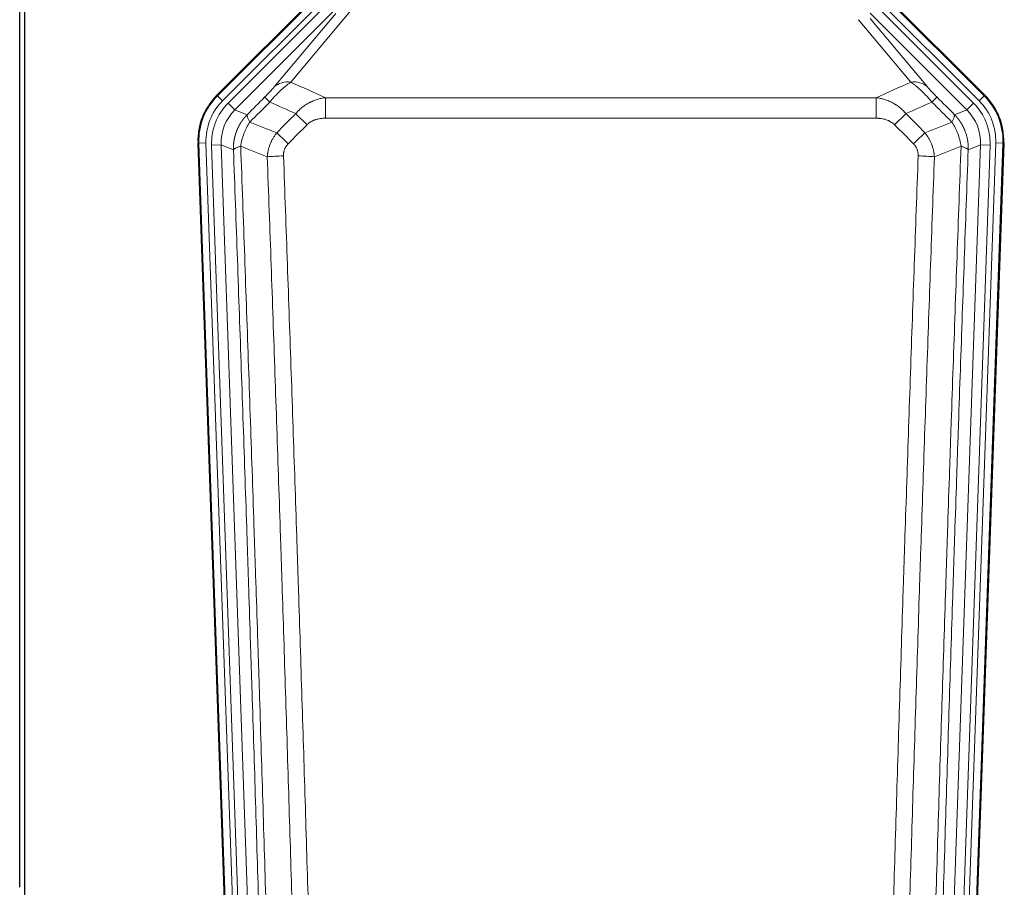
# Model space of a CAD drawing. Header units: inches. Extents: x 0 to 20790, y -12 to 14700.
# Tile 35 of 184: x 3959 to 4376, y 4825 to 5192. Entities that reach past the tile are written whole.
import ezdxf

# ---------------------------------------------------------------- set-up
doc = ezdxf.new("R2010")
doc.units = ezdxf.units.IN
doc.layers.add('1', color=7, linetype='Continuous', true_color=0xffffff)

msp = doc.modelspace()

# ---------------------------------------------------------------- linework, layer by layer
at = {"layer": '1', "color": 2, "linetype": 'Continuous', "lineweight": 25}
for p, q in [((3958.724, 4824.559), (3958.724, 5225.139)), ((3960.724, 5224.811), (3960.724, 4801.301)), ((4042.084, 5159.688), (4085.9, 5203.504)), ((4323.55, 5203.504), (4367.366, 5159.688)), ((4047.321, 4764.036), (4034.203, 5139.681)), ((4375.247, 5139.681), (4362.129, 4764.036))]:
    msp.add_line(p, q, dxfattribs=at)
at = {"layer": '1', "color": 110, "linetype": 'Continuous', "lineweight": 13}
for p, q in [((4042.464, 5159.538), (4086.055, 5203.129)), ((4323.395, 5203.129), (4366.985, 5159.538)), ((4088.173, 5201.01), (4044.583, 5157.42)), ((4046.974, 5156.478), (4089.15, 5198.653)), ((4362.475, 5156.478), (4320.3, 5198.653)), ((4364.867, 5157.42), (4321.276, 5201.01)), ((4091.974, 5195.829), (4049.799, 5153.653)), ((4066.45, 5163.319), (4092.528, 5194.492)), ((4099.589, 5196.538), (4073.512, 5165.365)), ((4359.651, 5153.653), (4318.725, 5194.578)), ((4335.938, 5165.365), (4313.823, 5191.8)), ((4318.725, 5192.335), (4342.999, 5163.319)), ((4042.084, 5159.688), (4042.464, 5159.538)), ((4044.583, 5157.42), (4042.464, 5159.538)), ((4046.974, 5156.478), (4049.799, 5153.653)), ((4088.139, 5158.794), (4321.311, 5158.794)), ((4088.139, 5150.086), (4088.139, 5158.794)), ((4321.311, 5150.086), (4321.311, 5158.794)), ((4359.651, 5153.653), (4362.475, 5156.478)), ((4366.985, 5159.538), (4364.867, 5157.42)), ((4366.985, 5159.538), (4367.366, 5159.688)), ((4049.799, 5153.653), (4055.024, 5151.595)), ((4354.426, 5151.595), (4359.651, 5153.653)), ((4321.311, 5150.086), (4088.139, 5150.086)), ((4034.583, 5139.531), (4034.203, 5139.681)), ((4037.577, 5139.636), (4034.583, 5139.531)), ((4047.694, 4764.088), (4034.583, 5139.531)), ((4037.577, 5139.636), (4050.688, 4764.193)), ((4358.761, 4764.193), (4371.872, 5139.636)), ((4374.866, 5139.531), (4361.755, 4764.088)), ((4374.866, 5139.531), (4371.872, 5139.636)), ((4375.247, 5139.681), (4374.866, 5139.531)), ((4039.969, 5138.694), (4043.961, 5138.833)), ((4039.969, 5138.694), (4053.035, 4764.523)), ((4049.209, 5136.766), (4043.961, 5138.833)), ((4043.961, 5138.833), (4057.027, 4764.662)), ((4352.422, 4764.662), (4365.488, 5138.833)), ((4369.481, 5138.694), (4356.414, 4764.523)), ((4365.488, 5138.833), (4360.241, 5136.766)), ((4365.488, 5138.833), (4369.481, 5138.694))]:
    msp.add_line(p, q, dxfattribs=at)
for centre, major_axis, ratio, start_param, end_param in [((4073.512, 5156.257), (-7.67, 6.416), 0.860824, 5.3364913, 6.1801624), ((4335.938, 5156.257), (-7.67, -6.416), 0.860824, 3.2446156, 4.0882866), ((4061.597, 5140.446), (25.153, -9.908), 0.9987323, 2.7320361, 3.5511492), ((4061.597, 5140.446, 0), (22.366, -8.81), 0.9983711, 2.7320361, 3.5511492), ((4063.988, 5139.504, 0), (-22.366, 8.81), 0.9983711, 5.8736288, 6.6927419), ((4069.425, 5151.893), (7.081, -7.061), 0.0269081, 2.343706, 3.0892138), ((4340.025, 5151.893), (-7.081, -7.061), 0.0269081, 3.1939715, 3.9394793), ((4345.461, 5139.504, 0), (22.366, 8.81), 0.9983711, 5.8736288, 6.6927419), ((4347.853, 5140.446, 0), (-22.366, -8.81), 0.9983711, 2.7320361, 3.5511492), ((4347.853, 5140.446), (-25.153, -9.908), 0.9987323, 2.7320361, 3.5511492), ((4063.988, 5139.504), (18.651, -7.347), 0.9977215, 2.7320361, 3.5511492), ((4080.38, 5146.963), (7.096, -7.046), 0.0275577, 1.5981516, 2.344042), ((4329.069, 5146.963), (-7.096, -7.046), 0.0275577, 3.9391433, 4.6850337), ((4345.461, 5139.504), (-18.651, -7.347), 0.9977215, 2.7320361, 3.5511492), ((4072.371, 5138.898), (7.095, -7.047), 0.0252539, 1.5958719, 2.342907), ((4337.078, 5138.898), (7.095, 7.047), 0.0252539, 0.7986857, 1.5457208), ((4070.399, 5133.811), (-9.993, -0.365), 0.0335157, 4.711165, 5.4709844), ((4339.05, 5133.811), (-9.993, 0.365), 0.0335157, 3.9537936, 4.713613)]:
    msp.add_ellipse(centre, major_axis=major_axis, ratio=ratio, start_param=start_param, end_param=end_param, dxfattribs=at)
at = {"layer": '1', "color": 2, "linetype": 'Continuous', "lineweight": 25}
for centre, major_axis in [((4061.224, 5140.593, 0), (25.162, -9.912)), ((4348.225, 5140.593, 0), (-25.162, -9.912))]:
    msp.add_ellipse(centre, major_axis=major_axis, ratio=0.9983711, start_param=2.7320361, end_param=3.5511492, dxfattribs=at)
at = {"layer": '1', "color": 110, "linetype": 'Continuous', "lineweight": 13}
for points, knots in [([(4064.617, 5156.96), (4065, 5157.419), (4065.771, 5158.315), (4066.546, 5159.17), (4067.13, 5159.795), (4067.325, 5160), (4067.569, 5160.254), (4067.618, 5160.305), (4067.716, 5160.405), (4067.862, 5160.555), (4068.007, 5160.703), (4068.492, 5161.191), (4068.875, 5161.565), (4069.634, 5162.281), (4070.01, 5162.623), (4070.474, 5163.03), (4070.567, 5163.111), (4070.752, 5163.269), (4071.027, 5163.503), (4071.297, 5163.726), (4071.831, 5164.158), (4072.179, 5164.426), (4072.688, 5164.799), (4072.856, 5164.919), (4073.105, 5165.092), (4073.187, 5165.148), (4073.35, 5165.258), (4073.431, 5165.312), (4073.512, 5165.365)], [0, 0, 0, 0, 0.125, 0.25, 0.25, 0.3125, 0.3125, 0.328125, 0.328125, 0.34375, 0.375, 0.375, 0.5, 0.5, 0.625, 0.625, 0.65625, 0.65625, 0.6875, 0.75, 0.75, 0.875, 0.875, 0.9375, 0.9375, 0.96875, 0.96875, 1, 1, 1, 1]), ([(4335.938, 5165.365), (4336.26, 5165.154), (4336.59, 5164.925), (4337.267, 5164.428), (4337.615, 5164.161), (4338.149, 5163.73), (4338.329, 5163.581), (4338.602, 5163.351), (4338.694, 5163.273), (4338.833, 5163.154), (4338.879, 5163.114), (4338.972, 5163.033), (4339.389, 5162.669), (4340.187, 5161.942), (4340.952, 5161.197), (4341.531, 5160.614), (4341.725, 5160.416), (4342.017, 5160.112), (4342.115, 5160.01), (4342.261, 5159.855), (4342.31, 5159.803), (4342.408, 5159.699), (4342.457, 5159.647), (4342.898, 5159.176), (4343.287, 5158.747), (4344.063, 5157.869), (4344.449, 5157.419), (4344.833, 5156.96)], [0, 0, 0, 0, 0.125, 0.125, 0.25, 0.25, 0.3125, 0.3125, 0.34375, 0.34375, 0.359375, 0.359375, 0.375, 0.5, 0.625, 0.625, 0.6875, 0.6875, 0.71875, 0.71875, 0.734375, 0.734375, 0.75, 0.75, 0.875, 0.875, 1, 1, 1, 1]), ([(4066.45, 5163.319), (4066.425, 5163.288), (4066.399, 5163.258), (4066.346, 5163.195), (4066.319, 5163.163), (4066.236, 5163.066), (4066.179, 5162.999), (4066, 5162.792), (4065.871, 5162.646), (4065.663, 5162.413), (4065.591, 5162.333), (4065.48, 5162.21), (4065.423, 5162.147), (4065.365, 5162.083), (4065.325, 5162.04), (4065.306, 5162.018), (4065.126, 5161.822), (4064.959, 5161.641), (4064.608, 5161.266), (4064.424, 5161.071), (4064.184, 5160.819), (4064.111, 5160.743), (4064.037, 5160.665), (4063.987, 5160.613), (4063.962, 5160.587), (4063.837, 5160.457), (4063.736, 5160.352), (4063.429, 5160.035), (4063.221, 5159.822), (4062.797, 5159.391), (4062.582, 5159.174), (4062.363, 5158.954)], [0, 0, 0, 0, 0.03125, 0.03125, 0.0625, 0.0625, 0.125, 0.125, 0.25, 0.25, 0.3125, 0.3125, 0.34375, 0.359375, 0.359375, 0.375, 0.375, 0.5, 0.5, 0.625, 0.625, 0.65625, 0.671875, 0.671875, 0.6875, 0.6875, 0.75, 0.75, 0.875, 0.875, 1, 1, 1, 1]), ([(4347.086, 5158.954), (4346.867, 5159.174), (4346.651, 5159.393), (4346.225, 5159.826), (4346.015, 5160.041), (4345.757, 5160.307), (4345.706, 5160.36), (4345.604, 5160.466), (4345.453, 5160.622), (4345.307, 5160.775), (4345.021, 5161.076), (4344.838, 5161.27), (4344.488, 5161.644), (4344.321, 5161.825), (4344.142, 5162.021), (4344.122, 5162.043), (4344.082, 5162.086), (4344.024, 5162.15), (4343.891, 5162.296), (4343.784, 5162.416), (4343.576, 5162.649), (4343.448, 5162.794), (4343.21, 5163.069), (4343.1, 5163.198), (4342.999, 5163.319)], [0, 0, 0, 0, 0.125, 0.125, 0.25, 0.25, 0.28125, 0.28125, 0.3125, 0.375, 0.375, 0.5, 0.5, 0.625, 0.625, 0.640625, 0.640625, 0.65625, 0.6875, 0.75, 0.75, 0.875, 0.875, 1, 1, 1, 1]), ([(4075.563, 5152.024), (4075.763, 5152.264), (4075.968, 5152.498), (4076.285, 5152.841), (4076.392, 5152.954), (4076.609, 5153.177), (4076.718, 5153.287), (4077.271, 5153.828), (4077.732, 5154.236), (4078.689, 5155.003), (4079.185, 5155.362), (4079.827, 5155.782), (4079.957, 5155.865), (4080.152, 5155.986), (4080.218, 5156.026), (4080.35, 5156.106), (4080.415, 5156.145), (4080.746, 5156.34), (4081.081, 5156.526), (4081.421, 5156.702), (4081.557, 5156.772), (4081.626, 5156.806), (4081.831, 5156.908), (4081.968, 5156.974), (4082.382, 5157.168), (4082.66, 5157.29), (4083.497, 5157.637), (4084.062, 5157.841), (4085.205, 5158.199), (4085.783, 5158.352), (4086.952, 5158.61), (4087.542, 5158.714), (4088.139, 5158.794)], [0, 0, 0, 0, 0.0625, 0.0625, 0.09375, 0.09375, 0.125, 0.125, 0.25, 0.25, 0.375, 0.375, 0.40625, 0.40625, 0.421875, 0.421875, 0.4375, 0.4375, 0.5, 0.515625, 0.515625, 0.53125, 0.53125, 0.5625, 0.5625, 0.625, 0.625, 0.75, 0.75, 0.875, 0.875, 1, 1, 1, 1]), ([(4321.311, 5158.794), (4321.908, 5158.714), (4322.576, 5158.596), (4323.24, 5158.446), (4323.387, 5158.412), (4323.461, 5158.394), (4323.681, 5158.34), (4323.828, 5158.303), (4324.266, 5158.186), (4324.555, 5158.102), (4325.417, 5157.831), (4325.982, 5157.625), (4327.095, 5157.163), (4327.642, 5156.907), (4328.448, 5156.482), (4328.847, 5156.259), (4329.241, 5156.021), (4329.437, 5155.899), (4329.502, 5155.858), (4329.632, 5155.775), (4329.697, 5155.734), (4330.276, 5155.354), (4330.772, 5154.994), (4331.727, 5154.227), (4332.186, 5153.82), (4333.066, 5152.959), (4333.486, 5152.504), (4333.887, 5152.024)], [0, 0, 0, 0, 0.125, 0.140625, 0.140625, 0.15625, 0.15625, 0.1875, 0.1875, 0.25, 0.25, 0.375, 0.375, 0.5, 0.5, 0.5625, 0.59375, 0.59375, 0.609375, 0.609375, 0.625, 0.625, 0.75, 0.75, 0.875, 0.875, 1, 1, 1, 1]), ([(4049.209, 5136.766), (4049.208, 5136.789), (4049.207, 5136.835), (4049.205, 5136.905), (4049.203, 5136.974), (4049.202, 5137.043), (4049.201, 5137.112), (4049.2, 5137.181), (4049.199, 5137.25), (4049.199, 5137.319), (4049.198, 5137.388), (4049.198, 5137.457), (4049.199, 5137.526), (4049.199, 5137.595), (4049.2, 5137.664), (4049.201, 5137.732), (4049.202, 5137.801), (4049.204, 5137.87), (4049.205, 5137.938), (4049.207, 5138.007), (4049.209, 5138.076), (4049.212, 5138.144), (4049.214, 5138.213), (4049.217, 5138.281), (4049.22, 5138.35), (4049.224, 5138.418), (4049.227, 5138.486), (4049.231, 5138.554), (4049.235, 5138.623), (4049.239, 5138.691), (4049.244, 5138.759), (4049.248, 5138.827), (4049.253, 5138.895), (4049.258, 5138.963), (4049.264, 5139.031), (4049.269, 5139.098), (4049.275, 5139.166), (4049.281, 5139.234), (4049.287, 5139.302), (4049.294, 5139.369), (4049.3, 5139.437), (4049.307, 5139.504), (4049.315, 5139.572), (4049.322, 5139.639), (4049.33, 5139.706), (4049.337, 5139.773), (4049.345, 5139.841), (4049.354, 5139.908), (4049.362, 5139.975), (4049.371, 5140.042), (4049.38, 5140.109), (4049.389, 5140.175), (4049.398, 5140.242), (4049.408, 5140.309), (4049.418, 5140.375), (4049.428, 5140.442), (4049.438, 5140.508), (4049.448, 5140.575), (4049.459, 5140.641), (4049.47, 5140.707), (4049.481, 5140.774), (4049.492, 5140.84), (4049.504, 5140.906), (4049.515, 5140.972), (4049.527, 5141.038), (4049.539, 5141.103), (4049.552, 5141.169), (4049.564, 5141.235), (4049.577, 5141.3), (4049.59, 5141.366), (4049.603, 5141.431), (4049.617, 5141.497), (4049.63, 5141.562), (4049.644, 5141.627), (4049.658, 5141.692), (4049.672, 5141.757), (4049.687, 5141.822), (4049.702, 5141.887), (4049.716, 5141.952), (4049.731, 5142.016), (4049.747, 5142.081), (4049.762, 5142.145), (4049.778, 5142.21), (4049.794, 5142.274), (4049.81, 5142.338), (4049.826, 5142.402), (4049.843, 5142.466), (4049.859, 5142.53), (4049.876, 5142.594), (4049.893, 5142.658), (4049.91, 5142.722), (4049.928, 5142.785), (4049.946, 5142.849), (4049.963, 5142.912), (4049.981, 5142.975), (4050, 5143.039), (4050.018, 5143.102), (4050.037, 5143.165), (4050.056, 5143.228), (4050.075, 5143.29), (4050.094, 5143.353), (4050.113, 5143.416), (4050.133, 5143.478), (4050.153, 5143.541), (4050.173, 5143.603), (4050.193, 5143.665), (4050.213, 5143.727), (4050.234, 5143.789), (4050.254, 5143.851), (4050.275, 5143.913), (4050.297, 5143.975), (4050.318, 5144.036), (4050.339, 5144.098), (4050.361, 5144.159), (4050.383, 5144.22), (4050.405, 5144.282), (4050.427, 5144.343), (4050.45, 5144.404), (4050.472, 5144.465), (4050.495, 5144.525), (4050.518, 5144.586), (4050.541, 5144.646), (4050.564, 5144.707), (4050.588, 5144.767), (4050.611, 5144.827), (4050.635, 5144.887), (4050.659, 5144.947), (4050.684, 5145.007), (4050.708, 5145.067), (4050.732, 5145.126), (4050.757, 5145.186), (4050.782, 5145.245), (4050.807, 5145.305), (4050.832, 5145.364), (4050.858, 5145.423), (4050.883, 5145.482), (4050.909, 5145.541), (4050.935, 5145.599), (4050.961, 5145.658), (4050.988, 5145.716), (4051.014, 5145.775), (4051.041, 5145.833), (4051.067, 5145.891), (4051.094, 5145.949), (4051.122, 5146.007), (4051.149, 5146.064), (4051.176, 5146.122), (4051.204, 5146.18), (4051.232, 5146.237), (4051.26, 5146.294), (4051.288, 5146.351), (4051.316, 5146.408), (4051.344, 5146.465), (4051.373, 5146.522), (4051.402, 5146.579), (4051.431, 5146.635), (4051.46, 5146.691), (4051.489, 5146.748), (4051.518, 5146.804), (4051.548, 5146.86), (4051.578, 5146.916), (4051.608, 5146.971), (4051.638, 5147.027), (4051.668, 5147.082), (4051.698, 5147.138), (4051.729, 5147.193), (4051.759, 5147.248), (4051.79, 5147.303), (4051.821, 5147.358), (4051.852, 5147.413), (4051.883, 5147.467), (4051.915, 5147.522), (4051.946, 5147.576), (4051.978, 5147.63), (4052.01, 5147.684), (4052.042, 5147.738), (4052.074, 5147.792), (4052.106, 5147.845), (4052.139, 5147.899), (4052.171, 5147.952), (4052.204, 5148.006), (4052.237, 5148.059), (4052.27, 5148.112), (4052.303, 5148.165), (4052.336, 5148.217), (4052.37, 5148.27), (4052.403, 5148.322), (4052.437, 5148.375), (4052.471, 5148.427), (4052.505, 5148.479), (4052.539, 5148.531), (4052.573, 5148.582), (4052.608, 5148.634), (4052.642, 5148.685), (4052.677, 5148.737), (4052.712, 5148.788), (4052.746, 5148.839), (4052.782, 5148.89), (4052.817, 5148.941), (4052.852, 5148.991), (4052.888, 5149.042), (4052.923, 5149.092), (4052.959, 5149.142), (4052.995, 5149.192), (4053.031, 5149.242), (4053.067, 5149.292), (4053.103, 5149.342), (4053.14, 5149.391), (4053.176, 5149.441), (4053.213, 5149.49), (4053.249, 5149.539), (4053.286, 5149.588), (4053.323, 5149.636), (4053.361, 5149.685), (4053.398, 5149.734), (4053.435, 5149.782), (4053.473, 5149.83), (4053.51, 5149.878), (4053.548, 5149.926), (4053.586, 5149.974), (4053.624, 5150.021), (4053.662, 5150.069), (4053.7, 5150.116), (4053.739, 5150.163), (4053.777, 5150.211), (4053.816, 5150.257), (4053.854, 5150.304), (4053.893, 5150.351), (4053.932, 5150.397), (4053.971, 5150.443), (4054.01, 5150.49), (4054.049, 5150.536), (4054.089, 5150.581), (4054.128, 5150.627), (4054.168, 5150.673), (4054.208, 5150.718), (4054.247, 5150.763), (4054.287, 5150.809), (4054.327, 5150.853), (4054.367, 5150.898), (4054.408, 5150.943), (4054.448, 5150.987), (4054.488, 5151.032), (4054.529, 5151.076), (4054.57, 5151.12), (4054.61, 5151.164), (4054.651, 5151.208), (4054.692, 5151.251), (4054.733, 5151.295), (4054.775, 5151.338), (4054.816, 5151.381), (4054.857, 5151.424), (4054.899, 5151.467), (4054.94, 5151.51), (4054.982, 5151.552), (4055.01, 5151.581), (4055.024, 5151.595)], [0, 0, 0, 0, 0.0042303, 0.0084583, 0.0126838, 0.016907, 0.0211277, 0.0253461, 0.0295621, 0.0337757, 0.037987, 0.0421959, 0.0464023, 0.0506064, 0.0548082, 0.0590075, 0.0632045, 0.0673991, 0.0715913, 0.0757811, 0.0799686, 0.0841537, 0.0883364, 0.0925167, 0.0966947, 0.1008703, 0.1050435, 0.1092144, 0.1133829, 0.117549, 0.1217128, 0.1258741, 0.1300332, 0.1341898, 0.1383441, 0.1424961, 0.1466456, 0.1507929, 0.1549377, 0.1590802, 0.1632203, 0.1673581, 0.1714935, 0.1756266, 0.1797573, 0.1838856, 0.1880116, 0.1921352, 0.1962565, 0.2003755, 0.204492, 0.2086063, 0.2127182, 0.2168277, 0.2209349, 0.2250397, 0.2291422, 0.2332423, 0.2373401, 0.2414356, 0.2455287, 0.2496195, 0.2537079, 0.257794, 0.2618777, 0.2659591, 0.2700382, 0.2741149, 0.2781893, 0.2822614, 0.2863311, 0.2903985, 0.2944635, 0.2985262, 0.3025866, 0.3066447, 0.3107004, 0.3147538, 0.3188048, 0.3228536, 0.3269, 0.3309441, 0.3349858, 0.3390253, 0.3430624, 0.3470972, 0.3511296, 0.3551598, 0.3591876, 0.3632131, 0.3672363, 0.3712571, 0.3752757, 0.3792919, 0.3833058, 0.3873174, 0.3913267, 0.3953337, 0.3993384, 0.4033407, 0.4073408, 0.4113385, 0.4153339, 0.419327, 0.4233179, 0.4273064, 0.4312926, 0.4352765, 0.4392581, 0.4432373, 0.4472143, 0.451189, 0.4551614, 0.4591315, 0.4630993, 0.4670648, 0.471028, 0.4749889, 0.4789475, 0.4829038, 0.4868578, 0.4908095, 0.494759, 0.4987061, 0.502651, 0.5065936, 0.5105338, 0.5144718, 0.5184076, 0.522341, 0.5262721, 0.530201, 0.5341276, 0.5380519, 0.5419739, 0.5458936, 0.5498111, 0.5537262, 0.5576392, 0.5615498, 0.5654581, 0.5693642, 0.573268, 0.5771696, 0.5810688, 0.5849658, 0.5888606, 0.592753, 0.5966432, 0.6005311, 0.6044168, 0.6083002, 0.6121813, 0.6160602, 0.6199368, 0.6238111, 0.6276832, 0.6315531, 0.6354206, 0.6392859, 0.643149, 0.6470098, 0.6508684, 0.6547247, 0.6585787, 0.6624305, 0.66628, 0.6701273, 0.6739724, 0.6778152, 0.6816557, 0.685494, 0.6893301, 0.6931639, 0.6969955, 0.7008248, 0.7046519, 0.7084768, 0.7122994, 0.7161198, 0.7199379, 0.7237539, 0.7275675, 0.731379, 0.7351882, 0.7389952, 0.7427999, 0.7466024, 0.7504027, 0.7542008, 0.7579966, 0.7617902, 0.7655816, 0.7693708, 0.7731577, 0.7769424, 0.7807249, 0.7845052, 0.7882833, 0.7920591, 0.7958327, 0.7996042, 0.8033734, 0.8071403, 0.8109051, 0.8146677, 0.818428, 0.8221862, 0.8259421, 0.8296958, 0.8334474, 0.8371967, 0.8409438, 0.8446887, 0.8484314, 0.8521719, 0.8559102, 0.8596463, 0.8633802, 0.867112, 0.8708415, 0.8745688, 0.8782939, 0.8820169, 0.8857376, 0.8894562, 0.8931726, 0.8968867, 0.9005987, 0.9043086, 0.9080162, 0.9117216, 0.9154249, 0.919126, 0.9228249, 0.9265216, 0.9302161, 0.9339085, 0.9375987, 0.9412867, 0.9449725, 0.9486562, 0.9523377, 0.956017, 0.9596942, 0.9633691, 0.967042, 0.9707126, 0.9743811, 0.9780474, 0.9817116, 0.9853736, 0.9890334, 0.9926911, 0.9963466, 1, 1, 1, 1]), ([(4056.129, 5148.437), (4056.023, 5148.644), (4055.922, 5148.843), (4055.735, 5149.224), (4055.648, 5149.406), (4055.489, 5149.752), (4055.416, 5149.916), (4055.287, 5150.224), (4055.231, 5150.368), (4055.134, 5150.636), (4055.094, 5150.76), (4055.032, 5150.986), (4055.009, 5151.089), (4054.968, 5151.363), (4054.977, 5151.502), (4055.024, 5151.595)], [0, 0, 0, 0, 0.125, 0.125, 0.25, 0.25, 0.375, 0.375, 0.5, 0.5, 0.625, 0.625, 0.75, 0.75, 1, 1, 1, 1]), ([(4354.426, 5151.595), (4354.472, 5151.502), (4354.481, 5151.363), (4354.441, 5151.089), (4354.418, 5150.986), (4354.355, 5150.76), (4354.315, 5150.636), (4354.219, 5150.368), (4354.162, 5150.224), (4354.033, 5149.916), (4353.961, 5149.752), (4353.802, 5149.406), (4353.715, 5149.224), (4353.527, 5148.843), (4353.427, 5148.644), (4353.32, 5148.437)], [0, 0, 0, 0, 0.25, 0.25, 0.375, 0.375, 0.5, 0.5, 0.625, 0.625, 0.75, 0.75, 0.875, 0.875, 1, 1, 1, 1]), ([(4354.426, 5151.595), (4354.443, 5151.577), (4354.477, 5151.543), (4354.529, 5151.49), (4354.58, 5151.437), (4354.631, 5151.384), (4354.682, 5151.331), (4354.733, 5151.277), (4354.783, 5151.224), (4354.834, 5151.17), (4354.884, 5151.116), (4354.934, 5151.061), (4354.984, 5151.007), (4355.034, 5150.952), (4355.083, 5150.897), (4355.133, 5150.842), (4355.182, 5150.786), (4355.231, 5150.73), (4355.28, 5150.674), (4355.329, 5150.618), (4355.378, 5150.562), (4355.426, 5150.505), (4355.474, 5150.448), (4355.523, 5150.391), (4355.57, 5150.334), (4355.618, 5150.277), (4355.666, 5150.219), (4355.713, 5150.161), (4355.76, 5150.103), (4355.807, 5150.044), (4355.854, 5149.986), (4355.901, 5149.927), (4355.947, 5149.868), (4355.994, 5149.809), (4356.04, 5149.749), (4356.086, 5149.69), (4356.131, 5149.63), (4356.177, 5149.569), (4356.222, 5149.509), (4356.267, 5149.449), (4356.312, 5149.388), (4356.357, 5149.327), (4356.402, 5149.266), (4356.446, 5149.204), (4356.49, 5149.143), (4356.534, 5149.081), (4356.578, 5149.019), (4356.622, 5148.957), (4356.665, 5148.894), (4356.708, 5148.832), (4356.751, 5148.769), (4356.794, 5148.706), (4356.836, 5148.642), (4356.879, 5148.579), (4356.921, 5148.515), (4356.963, 5148.451), (4357.004, 5148.387), (4357.046, 5148.323), (4357.087, 5148.258), (4357.128, 5148.194), (4357.169, 5148.129), (4357.21, 5148.064), (4357.25, 5147.998), (4357.29, 5147.933), (4357.33, 5147.867), (4357.37, 5147.801), (4357.41, 5147.735), (4357.449, 5147.669), (4357.488, 5147.602), (4357.527, 5147.536), (4357.565, 5147.469), (4357.604, 5147.402), (4357.642, 5147.334), (4357.68, 5147.267), (4357.718, 5147.199), (4357.755, 5147.131), (4357.792, 5147.063), (4357.829, 5146.995), (4357.866, 5146.927), (4357.903, 5146.858), (4357.939, 5146.789), (4357.975, 5146.72), (4358.011, 5146.651), (4358.046, 5146.581), (4358.082, 5146.512), (4358.117, 5146.442), (4358.151, 5146.372), (4358.186, 5146.302), (4358.22, 5146.232), (4358.254, 5146.161), (4358.288, 5146.091), (4358.322, 5146.02), (4358.355, 5145.949), (4358.388, 5145.878), (4358.421, 5145.806), (4358.454, 5145.735), (4358.486, 5145.663), (4358.518, 5145.591), (4358.55, 5145.519), (4358.581, 5145.447), (4358.613, 5145.374), (4358.644, 5145.302), (4358.674, 5145.229), (4358.705, 5145.156), (4358.735, 5145.083), (4358.765, 5145.01), (4358.795, 5144.936), (4358.824, 5144.862), (4359.022, 5144.361), (4359.356, 5143.412), (4359.745, 5141.983), (4360.031, 5140.509), (4360.208, 5138.997), (4360.252, 5137.93), (4360.251, 5137.324), (4360.25, 5137.185), (4360.248, 5137.045), (4360.245, 5136.906), (4360.242, 5136.813), (4360.241, 5136.766)], [0, 0, 0, 0, 0.0045083, 0.0090195, 0.0135338, 0.0180512, 0.0225715, 0.0270949, 0.0316214, 0.0361509, 0.0406834, 0.0452189, 0.0497575, 0.0542992, 0.0588439, 0.0633916, 0.0679424, 0.0724963, 0.0770532, 0.0816132, 0.0861762, 0.0907423, 0.0953114, 0.0998837, 0.104459, 0.1090373, 0.1136188, 0.1182033, 0.1227909, 0.1273815, 0.1319753, 0.1365721, 0.141172, 0.145775, 0.1503811, 0.1549903, 0.1596025, 0.1642179, 0.1688364, 0.1734579, 0.1780826, 0.1827103, 0.1873412, 0.1919752, 0.1966123, 0.2012524, 0.2058957, 0.2105422, 0.2151917, 0.2198443, 0.2245001, 0.229159, 0.233821, 0.2384861, 0.2431544, 0.2478258, 0.2525003, 0.2571779, 0.2618587, 0.2665427, 0.2712297, 0.2759199, 0.2806133, 0.2853097, 0.2900094, 0.2947122, 0.2994181, 0.3041272, 0.3088394, 0.3135548, 0.3182733, 0.322995, 0.3277199, 0.3324479, 0.3371791, 0.3419135, 0.346651, 0.3513917, 0.3561355, 0.3608826, 0.3656328, 0.3703861, 0.3751427, 0.3799024, 0.3846654, 0.3894315, 0.3942008, 0.3989732, 0.4037489, 0.4085278, 0.4133098, 0.4180951, 0.4228835, 0.4276751, 0.43247, 0.437268, 0.4420692, 0.4468737, 0.4516813, 0.4564922, 0.4613063, 0.4661235, 0.470944, 0.4757677, 0.4805947, 0.4854248, 0.4902582, 0.4950947, 0.4999345, 0.5888915, 0.6791125, 0.7706071, 0.8633844, 0.9574535, 0.965938, 0.9744348, 0.9829441, 0.9914659, 1, 1, 1, 1]), ([(4052.264, 5138.242), (4052.393, 5139.144), (4052.572, 5140.047), (4053.028, 5141.831), (4053.306, 5142.714), (4053.794, 5144.007), (4053.968, 5144.433), (4054.34, 5145.273), (4054.538, 5145.687), (4055.164, 5146.907), (4055.626, 5147.691), (4056.129, 5148.437)], [0, 0, 0, 0, 0.25, 0.25, 0.5, 0.5, 0.625, 0.625, 0.75, 0.75, 1, 1, 1, 1]), ([(4080.38, 5147.351), (4080.506, 5147.478), (4080.635, 5147.6), (4080.837, 5147.776), (4080.905, 5147.833), (4081.043, 5147.946), (4081.113, 5148), (4081.465, 5148.268), (4081.759, 5148.462), (4082.37, 5148.814), (4082.686, 5148.972), (4083.093, 5149.149), (4083.175, 5149.183), (4083.34, 5149.249), (4083.422, 5149.281), (4083.671, 5149.374), (4083.837, 5149.432), (4084.338, 5149.591), (4084.675, 5149.682), (4085.355, 5149.833), (4085.697, 5149.895), (4086.387, 5149.992), (4086.734, 5150.027), (4087.433, 5150.074), (4087.785, 5150.086), (4088.139, 5150.086)], [0, 0, 0, 0, 0.0625, 0.0625, 0.09375, 0.09375, 0.125, 0.125, 0.25, 0.25, 0.375, 0.375, 0.40625, 0.40625, 0.4375, 0.4375, 0.5, 0.5, 0.625, 0.625, 0.75, 0.75, 0.875, 0.875, 1, 1, 1, 1]), ([(4321.311, 5150.086), (4321.665, 5150.086), (4322.018, 5150.074), (4322.459, 5150.044), (4322.547, 5150.038), (4322.723, 5150.023), (4322.811, 5150.014), (4323.075, 5149.987), (4323.25, 5149.966), (4323.772, 5149.892), (4324.116, 5149.829), (4324.799, 5149.675), (4325.137, 5149.584), (4325.804, 5149.37), (4326.134, 5149.246), (4326.5, 5149.086), (4326.54, 5149.068), (4326.621, 5149.032), (4326.742, 5148.976), (4327.019, 5148.841), (4327.251, 5148.716), (4327.705, 5148.452), (4327.997, 5148.26), (4328.553, 5147.835), (4328.819, 5147.604), (4329.069, 5147.351)], [0, 0, 0, 0, 0.125, 0.125, 0.15625, 0.15625, 0.1875, 0.1875, 0.25, 0.25, 0.375, 0.375, 0.5, 0.5, 0.625, 0.625, 0.640625, 0.640625, 0.65625, 0.6875, 0.75, 0.75, 0.875, 0.875, 1, 1, 1, 1]), ([(4353.32, 5148.437), (4353.823, 5147.691), (4354.285, 5146.907), (4354.912, 5145.687), (4355.109, 5145.273), (4355.481, 5144.433), (4355.656, 5144.007), (4356.144, 5142.714), (4356.421, 5141.831), (4356.878, 5140.047), (4357.057, 5139.144), (4357.185, 5138.242)], [0, 0, 0, 0, 0.25, 0.25, 0.375, 0.375, 0.5, 0.5, 0.75, 0.75, 1, 1, 1, 1]), ([(4063.516, 5133.803), (4063.552, 5134.265), (4063.606, 5134.725), (4063.694, 5135.298), (4063.713, 5135.412), (4063.752, 5135.641), (4063.773, 5135.755), (4063.839, 5136.097), (4063.887, 5136.324), (4064.043, 5136.999), (4064.285, 5137.889), (4064.593, 5138.759), (4064.848, 5139.403), (4064.96, 5139.669), (4065.079, 5139.934), (4065.127, 5140.039), (4065.151, 5140.092), (4065.225, 5140.25), (4065.274, 5140.355), (4065.529, 5140.875), (4065.747, 5141.281), (4066.212, 5142.074), (4066.706, 5142.848), (4067.258, 5143.584), (4067.549, 5143.942)], [0, 0, 0, 0, 0.125, 0.125, 0.15625, 0.15625, 0.1875, 0.1875, 0.25, 0.25, 0.375, 0.5, 0.5, 0.5625, 0.578125, 0.578125, 0.59375, 0.59375, 0.625, 0.625, 0.75, 0.75, 0.875, 1, 1, 1, 1]), ([(4341.901, 5143.942), (4342.191, 5143.584), (4342.468, 5143.215), (4342.797, 5142.74), (4342.862, 5142.644), (4342.99, 5142.452), (4343.053, 5142.355), (4343.24, 5142.062), (4343.36, 5141.865), (4343.71, 5141.269), (4344.144, 5140.457), (4344.517, 5139.614), (4344.773, 5138.97), (4344.854, 5138.754), (4344.97, 5138.426), (4345.008, 5138.316), (4345.081, 5138.095), (4345.117, 5137.985), (4345.289, 5137.432), (4345.41, 5136.986), (4345.617, 5136.087), (4345.791, 5135.182), (4345.897, 5134.265), (4345.933, 5133.803)], [0, 0, 0, 0, 0.125, 0.125, 0.15625, 0.15625, 0.1875, 0.1875, 0.25, 0.25, 0.375, 0.5, 0.5, 0.5625, 0.5625, 0.59375, 0.59375, 0.625, 0.625, 0.75, 0.75, 0.875, 1, 1, 1, 1]), ([(4070.399, 5134.146), (4070.391, 5134.383), (4070.393, 5134.619), (4070.41, 5134.914), (4070.414, 5134.973), (4070.424, 5135.09), (4070.43, 5135.149), (4070.449, 5135.326), (4070.464, 5135.442), (4070.52, 5135.79), (4070.568, 5136.019), (4070.689, 5136.469), (4070.76, 5136.692), (4070.887, 5137.02), (4070.932, 5137.128), (4071.004, 5137.29), (4071.029, 5137.344), (4071.08, 5137.451), (4071.106, 5137.503), (4071.241, 5137.766), (4071.359, 5137.968), (4071.615, 5138.359), (4071.753, 5138.547), (4072.048, 5138.91), (4072.205, 5139.085), (4072.371, 5139.254)], [0, 0, 0, 0, 0.125, 0.125, 0.15625, 0.15625, 0.1875, 0.1875, 0.25, 0.25, 0.375, 0.375, 0.5, 0.5, 0.5625, 0.5625, 0.59375, 0.59375, 0.625, 0.625, 0.75, 0.75, 0.875, 0.875, 1, 1, 1, 1]), ([(4337.078, 5139.254), (4337.245, 5139.085), (4337.402, 5138.909), (4337.589, 5138.68), (4337.625, 5138.634), (4337.697, 5138.54), (4337.733, 5138.493), (4337.837, 5138.349), (4337.904, 5138.252), (4338.097, 5137.958), (4338.331, 5137.554), (4338.522, 5137.127), (4338.648, 5136.799), (4338.687, 5136.688), (4338.741, 5136.52), (4338.759, 5136.463), (4338.792, 5136.35), (4338.808, 5136.293), (4338.884, 5136.008), (4338.932, 5135.779), (4339.005, 5135.317), (4339.03, 5135.085), (4339.056, 5134.618), (4339.059, 5134.382), (4339.05, 5134.146)], [0, 0, 0, 0, 0.125, 0.125, 0.15625, 0.15625, 0.1875, 0.1875, 0.25, 0.25, 0.375, 0.5, 0.5, 0.5625, 0.5625, 0.59375, 0.59375, 0.625, 0.625, 0.75, 0.75, 0.875, 0.875, 1, 1, 1, 1]), ([(4049.209, 5136.766), (4049.239, 5136.865), (4049.329, 5136.971), (4049.551, 5137.14), (4049.64, 5137.198), (4049.846, 5137.317), (4049.963, 5137.378), (4050.225, 5137.502), (4050.369, 5137.566), (4050.683, 5137.695), (4050.853, 5137.761), (4051.217, 5137.895), (4051.411, 5137.963), (4051.822, 5138.101), (4052.038, 5138.171), (4052.264, 5138.242)], [0, 0, 0, 0, 0.25, 0.25, 0.375, 0.375, 0.5, 0.5, 0.625, 0.625, 0.75, 0.75, 0.875, 0.875, 1, 1, 1, 1]), ([(4061.404, 4765.277), (4060.959, 4780.688), (4060.053, 4811.533), (4058.647, 4857.874), (4057.677, 4888.818), (4057.122, 4906.237), (4057.06, 4908.173), (4056.936, 4912.045), (4056.75, 4917.852), (4056.314, 4931.406), (4055.935, 4943.027), (4055.617, 4952.714), (4055.553, 4954.651), (4055.426, 4958.526), (4055.234, 4964.338), (4054.784, 4977.9), (4054.393, 4989.524), (4053.607, 5012.773), (4052.544, 5043.771), (4050.903, 5090.269), (4049.779, 5121.267), (4049.209, 5136.766)], [0, 0, 0, 0, 0.125, 0.25, 0.375, 0.375, 0.390625, 0.390625, 0.40625, 0.4375, 0.5, 0.5, 0.515625, 0.515625, 0.53125, 0.5625, 0.625, 0.625, 0.75, 0.875, 1, 1, 1, 1]), ([(4052.264, 5138.242), (4052.836, 5122.687), (4053.963, 5091.577), (4055.609, 5044.912), (4056.675, 5013.802), (4057.463, 4990.47), (4057.855, 4978.803), (4058.306, 4965.193), (4058.498, 4959.359), (4058.626, 4955.471), (4058.69, 4953.526), (4059.009, 4943.805), (4059.389, 4932.141), (4059.827, 4918.539), (4060.013, 4912.71), (4060.137, 4908.824), (4060.199, 4906.881), (4060.756, 4889.398), (4061.728, 4858.342), (4063.139, 4811.832), (4064.047, 4780.874), (4064.493, 4765.408)], [0, 0, 0, 0, 0.125, 0.25, 0.375, 0.375, 0.4375, 0.46875, 0.484375, 0.484375, 0.5, 0.5, 0.5625, 0.59375, 0.609375, 0.609375, 0.625, 0.625, 0.75, 0.875, 1, 1, 1, 1]), ([(4344.956, 4765.408), (4345.012, 4767.341), (4345.068, 4769.275), (4345.18, 4773.142), (4345.348, 4778.944), (4345.744, 4792.485), (4346.087, 4804.097), (4346.781, 4827.33), (4347.721, 4858.33), (4349.179, 4904.894), (4350.184, 4935.98), (4350.758, 4953.478), (4350.822, 4955.423), (4350.95, 4959.312), (4351.142, 4965.145), (4351.594, 4978.758), (4351.985, 4990.429), (4352.314, 5000.155), (4352.379, 5002.101), (4352.511, 5005.992), (4352.71, 5011.828), (4353.175, 5025.445), (4353.577, 5037.116), (4354.389, 5060.456), (4355.486, 5091.574), (4356.614, 5122.687), (4357.185, 5138.242)], [0, 0, 0, 0, 0.015625, 0.015625, 0.03125, 0.0625, 0.125, 0.125, 0.25, 0.375, 0.5, 0.5, 0.515625, 0.515625, 0.53125, 0.5625, 0.625, 0.625, 0.640625, 0.640625, 0.65625, 0.6875, 0.75, 0.75, 0.875, 1, 1, 1, 1]), ([(4360.241, 5136.766), (4359.671, 5121.267), (4358.546, 5090.266), (4357.452, 5059.259), (4356.643, 5036.002), (4356.241, 5024.372), (4355.777, 5010.804), (4355.58, 5004.989), (4355.448, 5001.112), (4355.382, 4999.174), (4355.055, 4989.482), (4354.664, 4977.853), (4354.214, 4964.289), (4354.022, 4958.477), (4353.895, 4954.602), (4353.831, 4952.664), (4353.258, 4935.229), (4352.257, 4904.256), (4350.803, 4857.861), (4349.396, 4811.531), (4348.49, 4780.688), (4348.046, 4765.277)], [0, 0, 0, 0, 0.125, 0.25, 0.25, 0.3125, 0.34375, 0.359375, 0.359375, 0.375, 0.375, 0.4375, 0.46875, 0.484375, 0.484375, 0.5, 0.5, 0.625, 0.75, 0.875, 1, 1, 1, 1]), ([(4357.185, 5138.242), (4357.412, 5138.171), (4357.628, 5138.101), (4358.038, 5137.963), (4358.232, 5137.895), (4358.596, 5137.761), (4358.766, 5137.695), (4359.081, 5137.566), (4359.225, 5137.502), (4359.486, 5137.378), (4359.603, 5137.317), (4359.809, 5137.198), (4359.898, 5137.14), (4360.121, 5136.971), (4360.211, 5136.865), (4360.241, 5136.766)], [0, 0, 0, 0, 0.125, 0.125, 0.25, 0.25, 0.375, 0.375, 0.5, 0.5, 0.625, 0.625, 0.75, 0.75, 1, 1, 1, 1]), ([(4075.49, 4766.962), (4075.052, 4782.182), (4074.16, 4812.644), (4073.239, 4843.153), (4072.536, 4866.053), (4072.299, 4873.69), (4071.823, 4888.968), (4071.583, 4896.61), (4070.856, 4919.546), (4070.365, 4934.843), (4069.74, 4953.973), (4069.615, 4957.799), (4069.363, 4965.451), (4068.984, 4976.929), (4068.601, 4988.407), (4067.83, 5011.363), (4066.786, 5041.972), (4065.176, 5087.887), (4064.074, 5118.497), (4063.516, 5133.803)], [0, 0, 0, 0, 0.125, 0.25, 0.25, 0.3125, 0.3125, 0.375, 0.375, 0.5, 0.5, 0.53125, 0.53125, 0.5625, 0.625, 0.625, 0.75, 0.875, 1, 1, 1, 1]), ([(4070.399, 5134.146), (4070.957, 5118.822), (4072.057, 5088.173), (4073.665, 5042.201), (4074.707, 5011.554), (4075.478, 4988.569), (4075.861, 4977.077), (4076.239, 4965.584), (4076.49, 4957.923), (4076.615, 4954.092), (4077.239, 4934.938), (4077.73, 4919.622), (4078.455, 4896.658), (4078.695, 4889.006), (4079.171, 4873.708), (4079.407, 4866.063), (4080.109, 4843.134), (4081.03, 4812.586), (4081.92, 4782.086), (4082.358, 4766.848)], [0, 0, 0, 0, 0.125, 0.25, 0.375, 0.375, 0.4375, 0.46875, 0.46875, 0.5, 0.5, 0.625, 0.625, 0.6875, 0.6875, 0.75, 0.75, 0.875, 1, 1, 1, 1]), ([(4327.092, 4766.848), (4327.529, 4782.086), (4328.42, 4812.586), (4329.34, 4843.134), (4330.042, 4866.063), (4330.278, 4873.708), (4330.754, 4889.006), (4330.994, 4896.658), (4331.719, 4919.622), (4332.211, 4934.938), (4332.834, 4954.092), (4332.959, 4957.923), (4333.211, 4965.584), (4333.589, 4977.077), (4333.972, 4988.569), (4334.742, 5011.554), (4335.784, 5042.201), (4337.392, 5088.173), (4338.493, 5118.822), (4339.05, 5134.146)], [0, 0, 0, 0, 0.125, 0.25, 0.25, 0.3125, 0.3125, 0.375, 0.375, 0.5, 0.5, 0.53125, 0.53125, 0.5625, 0.625, 0.625, 0.75, 0.875, 1, 1, 1, 1]), ([(4345.933, 5133.803), (4345.375, 5118.497), (4344.273, 5087.887), (4342.664, 5041.972), (4341.62, 5011.363), (4340.848, 4988.407), (4340.465, 4976.929), (4340.086, 4965.451), (4339.835, 4957.799), (4339.709, 4953.973), (4339.085, 4934.843), (4338.593, 4919.546), (4337.867, 4896.61), (4337.627, 4888.968), (4337.15, 4873.69), (4336.914, 4866.053), (4336.211, 4843.153), (4335.289, 4812.644), (4334.398, 4782.182), (4333.959, 4766.962)], [0, 0, 0, 0, 0.125, 0.25, 0.375, 0.375, 0.4375, 0.46875, 0.46875, 0.5, 0.5, 0.625, 0.625, 0.6875, 0.6875, 0.75, 0.75, 0.875, 1, 1, 1, 1])]:
    msp.add_open_spline(points, degree=3, knots=knots, dxfattribs=at)
for points in [[(4073.512, 5165.365), (4078.391, 5163.176), (4083.266, 5160.985), (4088.139, 5158.794)], [(4321.311, 5158.794), (4326.183, 5160.985), (4331.059, 5163.176), (4335.938, 5165.365)], [(4055.024, 5151.595), (4057.47, 5154.048), (4059.917, 5156.501), (4062.363, 5158.954)], [(4064.617, 5156.96), (4061.788, 5154.119), (4058.959, 5151.278), (4056.129, 5148.437)], [(4075.563, 5152.024), (4071.916, 5153.67), (4068.267, 5155.315), (4064.617, 5156.96)], [(4344.833, 5156.96), (4341.182, 5155.315), (4337.534, 5153.67), (4333.887, 5152.024)], [(4353.32, 5148.437), (4350.491, 5151.278), (4347.662, 5154.119), (4344.833, 5156.96)], [(4347.086, 5158.954), (4349.533, 5156.501), (4351.979, 5154.048), (4354.426, 5151.595)], [(4067.549, 5143.942), (4070.22, 5146.636), (4072.892, 5149.33), (4075.563, 5152.024)], [(4333.887, 5152.024), (4336.558, 5149.33), (4339.229, 5146.636), (4341.901, 5143.942)], [(4056.129, 5148.437), (4059.934, 5146.934), (4063.741, 5145.435), (4067.549, 5143.942)], [(4080.38, 5147.351), (4077.711, 5144.652), (4075.041, 5141.953), (4072.371, 5139.254)], [(4337.078, 5139.254), (4334.408, 5141.953), (4331.739, 5144.652), (4329.069, 5147.351)], [(4341.901, 5143.942), (4345.709, 5145.435), (4349.516, 5146.934), (4353.32, 5148.437)], [(4063.516, 5133.803), (4059.764, 5135.277), (4056.013, 5136.757), (4052.264, 5138.242)], [(4357.185, 5138.242), (4353.436, 5136.757), (4349.686, 5135.277), (4345.933, 5133.803)]]:
    msp.add_open_spline(points, degree=3, dxfattribs=at)

doc.saveas('drawing.dxf')
